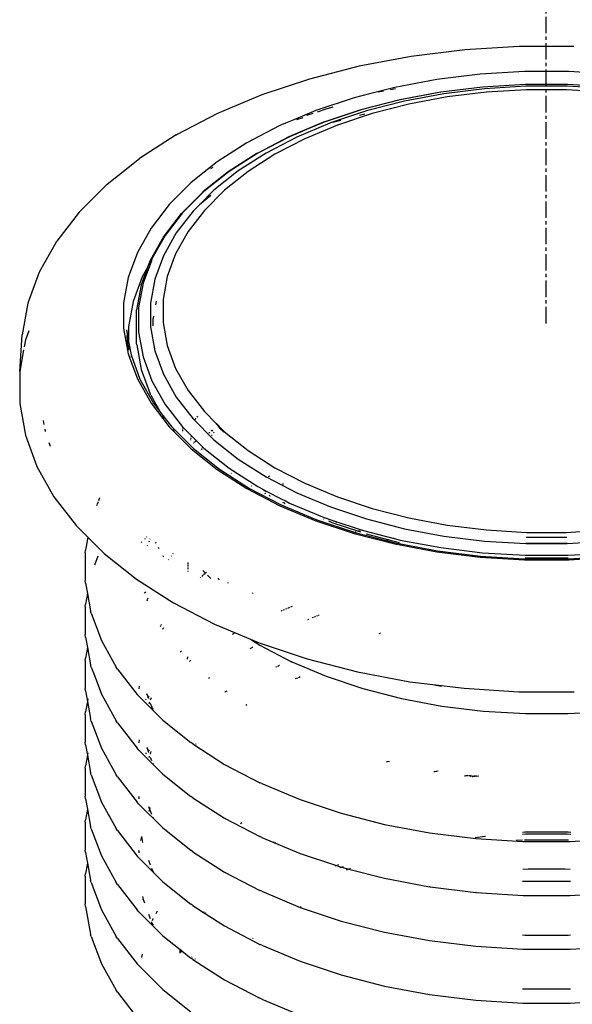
# Model space of a CAD drawing. Extents: x -15886 to -11493, y 1975 to 5059.
# Tile 32 of 47: x -13731 to -13714, y 3069 to 3099. Entities that reach past the tile are written whole.
import ezdxf

# ---------------------------------------------------------------- set-up
doc = ezdxf.new("R2010")
doc.units = 0
doc.header["$MEASUREMENT"] = 0
doc.linetypes.add('CENTER1', pattern=[0.6625, 0.5, -0.075, 0.0125, -0.075])
doc.layers.get('0').update_dxf_attribs({"linetype": 'CONTINUOUS'})
doc.layers.add('CENTERLINE', color=3, linetype='CENTER1')

# ---------------------------------------------------------------- blocks, each defined once
blk = doc.blocks.new('A$C72A74DBC')
at = {"color": 2}
for p, q in [((241.514, 276.886), (240.703, 276.787)), ((242.339, 276.936), (241.514, 276.886)), ((243.168, 276.936), (242.339, 276.936)), ((240.703, 276.787), (239.914, 276.639)), ((239.914, 276.639), (239.157, 276.444)), ((239.157, 276.444), (238.439, 276.205)), ((241.091, 276.438), (240.451, 276.318)), ((241.748, 276.519), (241.091, 276.438)), ((242.417, 276.56), (241.748, 276.519)), ((243.09, 276.56), (242.417, 276.56)), ((243.758, 276.519), (243.09, 276.56)), ((240.451, 276.318), (240.069, 276.22)), ((240.464, 276.294), (240.385, 276.279)), ((241.783, 276.324), (241.15, 276.245)), ((241.812, 276.297), (241.196, 276.221)), ((241.784, 276.323), (241.783, 276.324)), ((242.429, 276.362), (241.784, 276.323)), ((242.438, 276.335), (241.812, 276.297)), ((242.449, 276.283), (241.843, 276.246)), ((243.077, 276.362), (242.429, 276.362)), ((243.068, 276.335), (242.438, 276.335)), ((243.058, 276.283), (242.449, 276.283)), ((243.664, 276.246), (243.058, 276.283)), ((243.694, 276.297), (243.068, 276.335)), ((243.722, 276.323), (243.077, 276.362)), ((238.434, 276.203), (237.762, 275.921)), ((238.434, 276.203), (238.439, 276.205)), ((239.837, 276.16), (239.255, 275.966)), ((240.069, 276.22), (239.837, 276.16)), ((240.53, 276.13), (239.937, 275.978)), ((240.534, 276.13), (239.942, 275.978)), ((240.092, 276.224), (240.069, 276.22)), ((240.279, 276.259), (240.199, 276.244)), ((241.148, 276.246), (240.53, 276.13)), ((241.15, 276.245), (240.534, 276.13)), ((241.196, 276.221), (240.598, 276.109)), ((241.246, 276.173), (240.667, 276.065)), ((241.15, 276.245), (241.148, 276.246)), ((241.843, 276.246), (241.246, 276.173)), ((239.421, 275.993), (239.274, 275.944)), ((239.937, 275.978), (239.375, 275.79)), ((239.942, 275.978), (239.38, 275.79)), ((239.514, 276.017), (239.421, 275.993)), ((240.598, 276.109), (240.022, 275.961)), ((240.667, 276.065), (240.11, 275.922)), ((237.762, 275.921), (237.145, 275.601)), ((239.255, 275.966), (238.924, 275.827)), ((238.947, 275.835), (238.924, 275.827)), ((239.056, 275.858), (238.964, 275.828)), ((239.208, 275.922), (239.116, 275.892)), ((240.022, 275.961), (239.477, 275.779)), ((240.11, 275.922), (239.582, 275.746)), ((239.997, 275.911), (239.918, 275.891)), ((239.998, 275.912), (239.997, 275.911)), ((238.711, 275.738), (238.211, 275.478)), ((238.771, 275.763), (238.711, 275.738)), ((238.924, 275.827), (238.771, 275.763)), ((238.795, 275.771), (238.771, 275.763)), ((239.373, 275.789), (238.847, 275.569)), ((239.47, 275.776), (238.968, 275.565)), ((239.38, 275.79), (239.051, 275.652)), ((239.582, 275.746), (239.089, 275.539)), ((239.373, 275.789), (239.375, 275.79)), ((239.48, 275.779), (239.47, 275.776)), ((239.477, 275.779), (239.47, 275.776)), ((239.634, 275.818), (239.515, 275.788)), ((237.14, 275.597), (236.583, 275.241)), ((237.14, 275.597), (237.145, 275.601)), ((238.847, 275.569), (238.364, 275.318)), ((238.856, 275.57), (238.374, 275.32)), ((238.968, 275.565), (238.5, 275.322)), ((239.089, 275.539), (238.636, 275.303)), ((239.047, 275.651), (238.856, 275.57)), ((239.051, 275.652), (239.047, 275.651)), ((238.211, 275.478), (237.761, 275.19)), ((236.089, 274.848), (236.583, 275.241)), ((238.362, 275.316), (237.927, 275.037)), ((238.374, 275.32), (237.94, 275.042)), ((238.5, 275.322), (238.079, 275.052)), ((238.636, 275.303), (238.229, 275.042)), ((238.362, 275.316), (238.364, 275.318)), ((237.761, 275.19), (237.366, 274.876)), ((237.693, 275.103), (237.657, 275.084)), ((237.927, 275.037), (237.544, 274.734)), ((237.94, 275.042), (237.559, 274.739)), ((238.079, 275.052), (237.708, 274.758)), ((238.229, 275.042), (237.87, 274.757)), ((236.089, 274.848), (235.673, 274.432)), ((237.366, 274.876), (237.03, 274.54)), ((237.541, 274.731), (237.216, 274.406)), ((237.559, 274.739), (237.235, 274.415)), ((237.708, 274.758), (237.49, 274.539)), ((237.664, 274.678), (237.49, 274.539)), ((237.541, 274.731), (237.544, 274.734)), ((237.87, 274.757), (237.566, 274.452)), ((237.03, 274.54), (236.756, 274.185)), ((237.49, 274.539), (237.394, 274.443)), ((235.667, 274.426), (235.328, 273.987)), ((235.667, 274.426), (235.673, 274.432)), ((237.213, 274.403), (236.949, 274.06)), ((237.235, 274.415), (236.971, 274.073)), ((237.394, 274.443), (237.138, 274.111)), ((237.213, 274.403), (237.216, 274.406)), ((237.566, 274.452), (237.318, 274.131)), ((236.756, 274.185), (236.549, 273.816)), ((236.944, 274.053), (236.743, 273.695)), ((236.971, 274.073), (236.771, 273.717)), ((237.138, 274.111), (236.943, 273.765)), ((236.944, 274.053), (236.946, 274.057)), ((236.946, 274.057), (236.949, 274.06)), ((237.318, 274.131), (237.129, 273.796)), ((235.318, 273.972), (235.06, 273.514)), ((235.318, 273.972), (235.323, 273.979)), ((235.323, 273.979), (235.328, 273.987)), ((236.549, 273.816), (236.409, 273.436)), ((236.943, 273.765), (236.812, 273.41)), ((237.129, 273.796), (237.003, 273.452)), ((236.761, 273.689), (236.636, 273.351)), ((236.705, 273.59), (236.702, 273.585)), ((236.741, 273.691), (236.705, 273.59)), ((236.72, 273.618), (236.714, 273.606)), ((236.761, 273.689), (236.729, 273.632)), ((236.741, 273.691), (236.743, 273.695)), ((236.771, 273.717), (236.761, 273.689)), ((235.06, 273.514), (234.887, 273.043)), ((236.623, 273.445), (236.485, 273.07)), ((236.702, 273.585), (236.606, 273.323)), ((236.702, 273.585), (236.623, 273.445)), ((237.003, 273.452), (236.939, 273.102)), ((236.409, 273.436), (236.338, 273.05)), ((236.605, 273.319), (236.536, 272.945)), ((236.636, 273.351), (236.568, 272.979)), ((236.605, 273.319), (236.606, 273.323)), ((236.812, 273.41), (236.746, 273.048)), ((234.887, 273.043), (234.8, 272.565)), ((236.338, 273.05), (236.338, 272.662)), ((236.485, 273.07), (236.416, 272.689)), ((236.746, 273.048), (236.746, 272.685)), ((236.835, 273.078), (236.825, 273.02)), ((236.939, 273.102), (236.939, 272.75)), ((236.535, 272.936), (236.536, 272.941)), ((236.535, 272.438), (236.535, 272.936)), ((236.536, 272.941), (236.536, 272.945)), ((236.568, 272.979), (236.568, 272.604)), ((236.793, 272.846), (236.784, 272.796)), ((236.784, 272.796), (236.784, 272.7)), ((236.939, 272.75), (237.003, 272.401)), ((234.765, 272.007), (234.8, 272.565)), ((234.903, 272.626), (234.852, 272.488)), ((236.338, 272.662), (236.409, 272.276)), ((236.383, 272.643), (236.385, 272.622)), ((236.383, 272.643), (236.416, 272.463)), ((236.39, 272.553), (236.396, 272.476)), ((236.416, 272.689), (236.416, 272.463)), ((236.568, 272.604), (236.636, 272.232)), ((236.746, 272.685), (236.812, 272.323)), ((234.852, 272.488), (234.833, 272.383)), ((236.396, 272.476), (236.407, 272.38)), ((236.416, 272.463), (236.416, 272.451)), ((236.416, 272.463), (236.453, 272.26)), ((236.416, 272.411), (236.416, 272.332)), ((236.539, 272.413), (236.535, 272.438)), ((236.539, 272.413), (236.607, 272.039)), ((237.003, 272.401), (237.129, 272.056)), ((234.825, 272.338), (234.765, 272.007)), ((236.409, 272.276), (236.434, 272.208)), ((236.453, 272.26), (236.588, 271.893)), ((236.812, 272.323), (236.943, 271.968)), ((236.428, 272.241), (236.434, 272.208)), ((236.434, 272.208), (236.549, 271.896)), ((236.636, 272.232), (236.771, 271.866)), ((234.765, 272.007), (234.765, 271.523)), ((236.607, 272.039), (236.743, 271.671)), ((236.943, 271.968), (237.138, 271.622)), ((237.129, 272.056), (237.318, 271.722)), ((236.549, 271.896), (236.756, 271.527)), ((236.588, 271.893), (236.588, 271.892)), ((236.588, 271.892), (236.592, 271.883)), ((236.588, 271.892), (236.794, 271.527)), ((236.771, 271.866), (236.971, 271.51)), ((236.754, 271.649), (236.743, 271.671)), ((236.754, 271.649), (236.901, 271.387)), ((237.318, 271.722), (237.566, 271.4)), ((234.765, 271.523), (234.852, 271.043)), ((236.756, 271.527), (237.03, 271.172)), ((236.794, 271.527), (236.901, 271.387)), ((236.971, 271.51), (237.235, 271.168)), ((237.138, 271.622), (237.394, 271.29)), ((236.901, 271.387), (237.066, 271.174)), ((236.901, 271.387), (236.912, 271.368)), ((237.744, 271.222), (237.566, 271.4)), ((235.12, 271.266), (235.131, 271.204)), ((236.929, 271.339), (236.949, 271.303)), ((237.394, 271.29), (237.708, 270.975)), ((237.431, 271.3), (237.425, 271.282)), ((237.452, 271.331), (237.464, 271.315)), ((237.744, 271.222), (237.779, 271.177)), ((237.744, 271.222), (237.783, 271.183)), ((235.144, 271.132), (235.151, 271.097)), ((237.03, 271.172), (237.107, 271.095)), ((237.066, 271.174), (237.4, 270.84)), ((237.081, 271.129), (237.107, 271.095)), ((237.107, 271.095), (237.366, 270.836)), ((237.235, 271.168), (237.235, 271.145)), ((237.235, 271.168), (237.366, 271.037)), ((237.235, 271.13), (237.235, 271.103)), ((237.235, 271.091), (237.235, 271.087)), ((237.647, 271.084), (237.632, 271.075)), ((237.666, 271.113), (237.684, 271.118)), ((237.681, 271.05), (237.671, 271.037)), ((237.691, 271.112), (237.676, 271.103)), ((237.712, 271.091), (237.702, 271.077)), ((237.779, 271.177), (237.773, 271.17)), ((237.783, 271.171), (237.776, 271.167)), ((237.783, 271.183), (237.779, 271.177)), ((237.779, 271.177), (237.783, 271.171)), ((237.783, 271.183), (237.79, 271.176)), ((237.79, 271.176), (237.783, 271.171)), ((237.783, 271.171), (237.797, 271.152)), ((237.79, 271.176), (237.87, 271.096)), ((237.793, 271.15), (237.797, 271.152)), ((237.797, 271.152), (237.8, 271.149)), ((237.8, 271.149), (237.82, 271.123)), ((237.8, 271.149), (237.86, 271.089)), ((237.82, 271.123), (237.821, 271.122)), ((237.87, 271.096), (238.229, 270.811)), ((234.852, 271.043), (235.026, 270.57)), ((235.206, 270.933), (235.228, 270.875)), ((237.354, 270.972), (237.354, 270.968)), ((237.36, 271.004), (237.356, 270.981)), ((237.366, 271.037), (237.363, 271.017)), ((237.366, 271.037), (237.447, 270.956)), ((237.4, 270.926), (237.397, 270.924)), ((237.424, 270.941), (237.407, 270.93)), ((237.447, 270.956), (237.433, 270.947)), ((237.447, 270.956), (237.54, 270.863)), ((237.708, 270.975), (238.079, 270.681)), ((237.366, 270.836), (237.761, 270.522)), ((237.4, 270.84), (237.793, 270.528)), ((237.513, 270.813), (237.511, 270.81)), ((237.527, 270.838), (237.517, 270.821)), ((237.54, 270.863), (237.532, 270.848)), ((237.54, 270.863), (237.559, 270.844)), ((237.559, 270.844), (237.94, 270.541)), ((238.229, 270.811), (238.636, 270.549)), ((238.079, 270.681), (238.5, 270.411)), ((235.026, 270.57), (235.285, 270.11)), ((237.761, 270.522), (238.211, 270.233)), ((237.793, 270.528), (238.234, 270.245)), ((237.94, 270.541), (238.374, 270.263)), ((237.977, 270.467), (237.972, 270.464)), ((238.636, 270.549), (239.089, 270.314)), ((238.5, 270.411), (238.968, 270.167)), ((238.511, 270.424), (238.512, 270.423)), ((238.551, 270.42), (238.534, 270.411)), ((238.751, 270.299), (238.767, 270.308)), ((239.089, 270.314), (239.582, 270.107)), ((238.211, 270.233), (238.711, 269.974)), ((238.234, 270.245), (238.237, 270.243)), ((238.237, 270.243), (238.24, 270.241)), ((238.24, 270.241), (238.731, 269.986)), ((238.283, 270.271), (238.278, 270.268)), ((238.374, 270.263), (238.452, 270.222)), ((238.452, 270.222), (238.466, 270.213)), ((238.452, 270.222), (238.465, 270.216)), ((238.465, 270.216), (238.466, 270.213)), ((238.465, 270.216), (238.523, 270.186)), ((238.466, 270.213), (238.468, 270.208)), ((238.466, 270.213), (238.501, 270.191)), ((238.482, 270.17), (238.488, 270.156)), ((238.523, 270.186), (238.525, 270.179)), ((238.523, 270.186), (238.721, 270.083)), ((238.968, 270.167), (239.477, 269.954)), ((235.285, 270.11), (235.626, 269.668)), ((235.954, 270.034), (235.937, 269.987)), ((235.975, 270.092), (235.958, 270.046)), ((238.548, 270.136), (238.557, 270.119)), ((238.721, 270.083), (238.729, 270.073)), ((238.721, 270.083), (238.803, 270.04)), ((238.764, 270.024), (238.752, 270.018)), ((238.768, 270.021), (238.783, 270.002)), ((238.803, 270.04), (238.797, 270.037)), ((238.803, 270.04), (238.856, 270.013)), ((238.856, 270.013), (239.38, 269.793)), ((239.582, 270.107), (240.11, 269.931)), ((235.933, 269.976), (235.929, 269.965)), ((238.711, 269.974), (239.255, 269.746)), ((238.731, 269.986), (239.272, 269.759)), ((239.477, 269.954), (240.022, 269.772)), ((240.11, 269.931), (240.667, 269.788)), ((239.255, 269.746), (239.837, 269.551)), ((239.272, 269.759), (239.852, 269.566)), ((239.371, 269.774), (239.378, 269.771)), ((239.38, 269.793), (239.513, 269.748)), ((239.445, 269.743), (239.498, 269.721)), ((239.498, 269.721), (239.9, 269.587)), ((239.513, 269.748), (239.575, 269.722)), ((239.513, 269.748), (239.942, 269.606)), ((240.022, 269.772), (240.598, 269.624)), ((240.667, 269.788), (241.246, 269.679)), ((235.626, 269.668), (235.799, 269.496)), ((239.852, 269.566), (240.32, 269.446)), ((239.861, 269.576), (239.853, 269.574)), ((239.9, 269.587), (239.898, 269.586)), ((239.908, 269.589), (239.9, 269.587)), ((239.9, 269.587), (239.931, 269.576)), ((239.928, 269.594), (239.918, 269.591)), ((239.942, 269.606), (239.958, 269.601)), ((239.958, 269.601), (239.948, 269.599)), ((239.958, 269.601), (240.442, 269.477)), ((240.598, 269.624), (241.196, 269.512)), ((241.246, 269.679), (241.843, 269.606)), ((241.843, 269.606), (242.449, 269.569)), ((242.449, 269.569), (243.058, 269.569)), ((243.058, 269.569), (243.664, 269.606)), ((235.799, 269.496), (235.762, 269.297)), ((235.799, 269.496), (236.044, 269.25)), ((236.616, 269.424), (236.608, 269.416)), ((236.666, 269.473), (236.657, 269.465)), ((236.695, 269.503), (236.688, 269.496)), ((236.727, 269.434), (236.723, 269.423)), ((236.741, 269.473), (236.738, 269.464)), ((236.82, 269.423), (236.83, 269.405)), ((239.837, 269.551), (240.451, 269.394)), ((240.021, 269.546), (240.039, 269.54)), ((240.039, 269.54), (240.364, 269.457)), ((240.32, 269.446), (240.309, 269.443)), ((240.326, 269.447), (240.32, 269.446)), ((240.32, 269.446), (240.463, 269.409)), ((240.345, 269.452), (240.335, 269.449)), ((240.364, 269.457), (240.356, 269.455)), ((240.367, 269.458), (240.364, 269.457)), ((240.364, 269.457), (240.524, 269.416)), ((240.442, 269.477), (240.432, 269.474)), ((240.442, 269.477), (240.534, 269.453)), ((240.463, 269.409), (241.099, 269.29)), ((240.534, 269.453), (241.15, 269.338)), ((241.196, 269.512), (241.812, 269.436)), ((241.812, 269.436), (242.438, 269.398)), ((242.444, 269.495), (242.464, 269.494)), ((242.464, 269.494), (243.042, 269.494)), ((243.042, 269.494), (243.063, 269.495)), ((243.068, 269.398), (243.694, 269.436)), ((235.758, 269.26), (235.762, 269.297)), ((235.758, 269.26), (235.758, 268.837)), ((236.702, 269.368), (236.698, 269.358)), ((236.863, 269.347), (236.875, 269.326)), ((240.451, 269.394), (241.091, 269.274)), ((241.091, 269.274), (241.748, 269.193)), ((241.099, 269.29), (241.753, 269.209)), ((241.15, 269.338), (241.784, 269.26)), ((241.784, 269.26), (242.429, 269.221)), ((242.438, 269.398), (242.462, 269.398)), ((242.439, 269.404), (242.462, 269.403)), ((242.462, 269.398), (242.462, 269.403)), ((242.462, 269.403), (243.044, 269.403)), ((242.462, 269.398), (243.045, 269.398)), ((243.044, 269.403), (243.068, 269.404)), ((243.045, 269.398), (243.044, 269.403)), ((243.045, 269.398), (243.068, 269.398)), ((243.077, 269.221), (243.722, 269.26)), ((235.951, 269.208), (235.901, 269.072)), ((236.044, 269.25), (236.537, 268.859)), ((236.935, 269.219), (236.946, 269.199)), ((237.027, 269.16), (237.02, 269.151)), ((237.069, 269.215), (237.062, 269.206)), ((237.094, 269.247), (237.088, 269.24)), ((237.313, 269.111), (237.313, 269.088)), ((241.748, 269.193), (242.417, 269.152)), ((241.753, 269.209), (242.419, 269.169)), ((242.417, 269.152), (243.09, 269.152)), ((242.419, 269.169), (242.428, 269.17)), ((242.428, 269.182), (242.449, 269.181)), ((242.428, 269.17), (242.44, 269.169)), ((242.429, 269.221), (243.077, 269.221)), ((242.44, 269.169), (243.066, 269.169)), ((242.449, 269.181), (243.058, 269.181)), ((243.058, 269.181), (243.079, 269.182)), ((243.066, 269.169), (243.079, 269.17)), ((243.079, 269.17), (243.088, 269.169)), ((243.088, 269.169), (243.753, 269.209)), ((243.09, 269.152), (243.758, 269.193)), ((237.312, 269.076), (237.312, 269.051)), ((237.312, 269.038), (237.312, 269.012)), ((237.312, 268.987), (237.312, 268.974)), ((237.541, 268.992), (237.582, 268.951)), ((237.597, 268.963), (237.582, 268.951)), ((235.762, 268.799), (235.758, 268.837)), ((236.537, 268.859), (237.097, 268.499)), ((237.509, 268.884), (237.5, 268.876)), ((237.543, 268.918), (237.526, 268.901)), ((237.571, 268.942), (237.552, 268.927)), ((237.582, 268.951), (237.58, 268.949)), ((237.582, 268.951), (237.588, 268.945)), ((237.613, 268.92), (237.665, 268.868)), ((237.771, 268.873), (237.784, 268.855)), ((237.786, 268.853), (237.784, 268.855)), ((237.788, 268.851), (237.786, 268.853)), ((237.788, 268.851), (237.792, 268.847)), ((235.762, 268.799), (235.792, 268.64)), ((236.675, 268.666), (236.661, 268.652)), ((237.925, 268.805), (237.914, 268.799)), ((235.792, 268.64), (235.762, 268.48)), ((235.793, 268.647), (235.792, 268.64)), ((235.792, 268.64), (235.839, 268.379)), ((236.659, 268.65), (236.65, 268.641)), ((236.699, 268.541), (236.693, 268.525)), ((236.71, 268.571), (236.7, 268.545)), ((238.3, 268.648), (238.29, 268.642)), ((235.758, 268.443), (235.762, 268.48)), ((235.758, 268.443), (235.758, 268.019)), ((235.851, 268.342), (235.839, 268.379)), ((237.097, 268.499), (237.719, 268.176)), ((238.746, 268.382), (238.73, 268.375)), ((238.779, 268.396), (238.762, 268.389)), ((238.811, 268.409), (238.795, 268.402)), ((238.856, 268.428), (238.826, 268.416)), ((238.894, 268.444), (238.869, 268.434)), ((235.851, 268.342), (236.003, 267.929)), ((239.142, 268.246), (239.131, 268.242)), ((239.218, 268.278), (239.201, 268.271)), ((239.251, 268.292), (239.235, 268.285)), ((239.281, 268.305), (239.267, 268.298)), ((239.308, 268.316), (239.295, 268.31)), ((236.904, 268.154), (236.897, 268.142)), ((236.91, 268.165), (236.905, 268.157)), ((236.915, 268.174), (236.912, 268.168)), ((236.927, 268.1), (236.925, 268.099)), ((236.933, 268.107), (236.929, 268.102)), ((236.937, 268.11), (236.933, 268.107)), ((236.948, 268.119), (236.939, 268.112)), ((237.719, 268.176), (238.265, 267.947)), ((235.762, 267.982), (235.758, 268.019)), ((235.762, 267.982), (235.792, 267.822)), ((236.003, 267.929), (236.229, 267.527)), ((238.03, 268.043), (237.988, 268.021)), ((238.265, 267.947), (238.407, 267.856)), ((238.265, 267.947), (238.396, 267.892)), ((240.235, 268.039), (240.21, 268.032)), ((235.792, 267.822), (235.762, 267.662)), ((235.793, 267.829), (235.792, 267.822)), ((235.792, 267.822), (235.839, 267.561)), ((237.217, 267.773), (237.2, 267.751)), ((238.263, 267.807), (238.254, 267.801)), ((238.273, 267.813), (238.268, 267.81)), ((238.286, 267.822), (238.278, 267.816)), ((238.301, 267.831), (238.29, 267.825)), ((238.396, 267.892), (239.122, 267.65)), ((238.407, 267.856), (238.885, 267.607)), ((235.758, 267.625), (235.762, 267.662)), ((235.758, 267.625), (235.758, 267.202)), ((237.307, 267.683), (237.306, 267.645)), ((237.36, 267.629), (237.339, 267.612)), ((239.122, 267.65), (239.887, 267.453)), ((235.851, 267.526), (235.839, 267.561)), ((235.851, 267.526), (235.892, 267.414)), ((236.248, 267.496), (236.229, 267.527)), ((236.248, 267.496), (236.544, 267.111)), ((238.668, 267.532), (238.649, 267.524)), ((238.696, 267.544), (238.679, 267.537)), ((238.71, 267.55), (238.706, 267.548)), ((238.892, 267.604), (238.885, 267.607)), ((238.892, 267.604), (239.412, 267.386)), ((235.892, 267.414), (235.89, 267.408)), ((235.893, 267.416), (235.892, 267.414)), ((235.892, 267.414), (236.003, 267.113)), ((237.624, 267.35), (237.622, 267.349)), ((237.636, 267.36), (237.626, 267.352)), ((237.645, 267.367), (237.638, 267.362)), ((238.977, 267.36), (238.944, 267.346)), ((239.017, 267.377), (238.99, 267.365)), ((239.412, 267.386), (239.968, 267.201)), ((239.887, 267.453), (240.683, 267.304)), ((235.762, 267.164), (235.758, 267.202)), ((236.579, 267.238), (236.571, 267.196)), ((239.968, 267.201), (240.555, 267.05)), ((240.683, 267.304), (241.031, 267.261)), ((241.031, 267.261), (241.154, 267.238)), ((241.031, 267.261), (241.502, 267.204)), ((241.502, 267.204), (242.335, 267.153)), ((235.762, 267.164), (235.791, 267.005)), ((235.798, 267.043), (235.791, 267.005)), ((236.003, 267.113), (236.229, 266.711)), ((236.57, 267.084), (236.544, 267.111)), ((236.57, 267.084), (236.933, 266.721)), ((236.684, 267.04), (236.672, 267.029)), ((236.69, 267.126), (236.712, 267.068)), ((236.712, 267.068), (236.705, 267.062)), ((236.73, 267.087), (236.712, 267.068)), ((236.712, 267.068), (236.719, 267.047)), ((236.756, 267.061), (236.742, 267.025)), ((237.88, 267.147), (237.877, 267.146)), ((237.894, 267.155), (237.882, 267.148)), ((237.905, 267.16), (237.897, 267.156)), ((240.555, 267.05), (241.165, 266.935)), ((242.335, 267.153), (243.172, 267.153)), ((235.791, 267.005), (235.762, 266.846)), ((235.791, 267.005), (235.839, 266.744)), ((236.731, 266.994), (236.721, 266.966)), ((236.744, 266.98), (236.767, 266.916)), ((236.768, 266.914), (236.767, 266.916)), ((236.77, 266.91), (236.768, 266.914)), ((236.77, 266.91), (236.787, 266.881)), ((238.208, 266.955), (238.192, 266.944)), ((238.215, 266.96), (238.213, 266.958)), ((241.165, 266.935), (241.794, 266.858)), ((235.758, 266.809), (235.762, 266.846)), ((235.758, 266.809), (235.758, 266.385)), ((235.851, 266.708), (235.839, 266.744)), ((236.933, 266.721), (237.36, 266.381)), ((241.794, 266.858), (242.432, 266.82)), ((242.432, 266.82), (243.074, 266.82)), ((243.074, 266.82), (243.713, 266.858)), ((235.851, 266.708), (236.003, 266.295)), ((236.248, 266.678), (236.229, 266.711)), ((236.248, 266.678), (236.544, 266.294)), ((236.579, 266.421), (236.571, 266.378)), ((235.762, 266.348), (235.758, 266.385)), ((235.762, 266.348), (235.792, 266.188)), ((236.003, 266.295), (236.229, 265.893)), ((236.57, 266.266), (236.544, 266.294)), ((236.691, 266.309), (236.712, 266.251)), ((237.388, 266.36), (237.36, 266.381)), ((237.388, 266.36), (237.871, 266.05)), ((237.436, 266.361), (237.429, 266.354)), ((235.792, 266.188), (235.762, 266.028)), ((235.792, 266.188), (235.839, 265.927)), ((235.798, 266.226), (235.793, 266.195)), ((236.57, 266.266), (236.933, 265.903)), ((236.684, 266.223), (236.672, 266.212)), ((236.712, 266.251), (236.705, 266.245)), ((236.73, 266.27), (236.712, 266.251)), ((236.712, 266.251), (236.72, 266.229)), ((236.73, 266.176), (236.722, 266.153)), ((236.755, 266.244), (236.742, 266.207)), ((236.744, 266.162), (236.763, 266.111)), ((235.758, 265.991), (235.762, 266.028)), ((235.758, 265.991), (235.758, 265.568)), ((236.787, 266.064), (236.79, 266.059)), ((237.871, 266.05), (238.408, 265.771)), ((240.335, 266.087), (240.324, 266.084)), ((240.373, 266.096), (240.344, 266.089)), ((235.851, 265.891), (235.839, 265.927)), ((235.851, 265.891), (236.003, 265.478)), ((236.248, 265.861), (236.229, 265.893)), ((236.248, 265.861), (236.544, 265.476)), ((236.933, 265.903), (237.36, 265.564)), ((241.051, 265.936), (241.046, 265.935)), ((241.079, 265.941), (241.056, 265.937)), ((241.092, 265.944), (241.085, 265.942)), ((241.112, 265.947), (241.099, 265.945)), ((241.518, 265.873), (241.511, 265.872)), ((241.56, 265.878), (241.526, 265.874)), ((241.61, 265.884), (241.57, 265.879)), ((241.595, 265.864), (241.588, 265.863)), ((241.637, 265.869), (241.603, 265.864)), ((241.634, 265.859), (241.627, 265.858)), ((241.677, 265.864), (241.642, 265.86)), ((241.687, 265.875), (241.647, 265.87)), ((241.726, 265.87), (241.686, 265.865)), ((238.435, 265.759), (238.408, 265.771)), ((238.435, 265.759), (239.016, 265.515)), ((235.762, 265.53), (235.758, 265.568)), ((235.762, 265.53), (235.792, 265.371)), ((236.571, 265.561), (236.569, 265.558)), ((236.569, 265.555), (236.569, 265.558)), ((236.569, 265.552), (236.569, 265.555)), ((236.569, 265.552), (236.569, 265.527)), ((237.388, 265.544), (237.36, 265.564)), ((237.388, 265.544), (237.871, 265.234)), ((235.793, 265.378), (235.792, 265.371)), ((236.003, 265.478), (236.229, 265.076)), ((236.57, 265.449), (236.544, 265.476)), ((236.57, 265.449), (236.933, 265.086)), ((236.72, 265.412), (236.735, 265.371)), ((236.742, 265.39), (236.735, 265.371)), ((239.016, 265.515), (239.638, 265.308)), ((235.792, 265.371), (235.762, 265.211)), ((235.792, 265.371), (235.839, 265.11)), ((236.735, 265.371), (236.722, 265.335)), ((236.735, 265.371), (236.763, 265.294)), ((236.787, 265.247), (236.79, 265.241)), ((237.871, 265.234), (238.408, 264.954)), ((239.638, 265.308), (240.294, 265.139)), ((235.758, 265.174), (235.762, 265.211)), ((235.758, 265.174), (235.758, 264.75)), ((235.851, 265.074), (235.839, 265.11)), ((236.248, 265.045), (236.229, 265.076)), ((236.933, 265.086), (237.36, 264.747)), ((238.135, 265.163), (238.112, 265.148)), ((240.294, 265.139), (240.977, 265.011)), ((235.851, 265.074), (236.003, 264.661)), ((236.248, 265.045), (236.544, 264.66)), ((236.61, 264.957), (236.598, 264.895)), ((236.612, 264.955), (236.628, 264.865)), ((238.435, 264.942), (238.408, 264.954)), ((238.435, 264.942), (239.016, 264.698)), ((240.977, 265.011), (241.68, 264.925)), ((241.818, 264.954), (241.672, 264.936)), ((241.826, 264.954), (241.818, 264.954)), ((242.426, 265.02), (242.387, 265.017)), ((242.44, 264.991), (242.387, 264.988)), ((243.08, 265.02), (242.426, 265.02)), ((243.066, 264.991), (242.44, 264.991)), ((243.12, 264.988), (243.066, 264.991)), ((243.12, 265.017), (243.08, 265.02)), ((238.621, 264.873), (238.618, 264.871)), ((238.647, 264.862), (238.642, 264.859)), ((241.68, 264.925), (242.394, 264.881)), ((242.39, 264.9), (242.294, 264.894)), ((242.394, 264.881), (243.112, 264.881)), ((242.426, 264.902), (242.421, 264.902)), ((243.08, 264.902), (242.426, 264.902)), ((243.085, 264.902), (243.08, 264.902)), ((243.112, 264.881), (243.827, 264.925)), ((235.762, 264.713), (235.758, 264.75)), ((235.762, 264.713), (235.791, 264.554)), ((236.003, 264.661), (236.229, 264.259)), ((236.57, 264.633), (236.544, 264.66)), ((236.571, 264.744), (236.569, 264.741)), ((236.569, 264.737), (236.569, 264.741)), ((236.569, 264.734), (236.569, 264.737)), ((236.569, 264.734), (236.569, 264.711)), ((236.57, 264.633), (236.933, 264.269)), ((237.388, 264.726), (237.36, 264.747)), ((237.388, 264.726), (237.871, 264.416)), ((239.016, 264.698), (239.567, 264.515)), ((235.791, 264.554), (235.762, 264.394)), ((235.793, 264.561), (235.791, 264.554)), ((235.791, 264.554), (235.839, 264.292)), ((236.719, 264.596), (236.744, 264.529)), ((239.567, 264.515), (239.541, 264.506)), ((239.571, 264.516), (239.567, 264.515)), ((239.567, 264.515), (239.638, 264.491)), ((239.597, 264.525), (239.586, 264.521)), ((239.646, 264.489), (239.619, 264.48)), ((239.638, 264.491), (239.646, 264.489)), ((239.646, 264.489), (239.757, 264.461)), ((239.672, 264.498), (239.654, 264.492)), ((235.758, 264.357), (235.762, 264.394)), ((235.758, 264.357), (235.758, 263.934)), ((236.763, 264.477), (236.767, 264.464)), ((236.768, 264.463), (236.767, 264.464)), ((236.768, 264.463), (236.77, 264.459)), ((236.77, 264.459), (236.789, 264.426)), ((237.871, 264.416), (238.408, 264.137)), ((239.757, 264.461), (239.717, 264.447)), ((239.757, 264.461), (240.294, 264.322)), ((239.783, 264.469), (239.764, 264.463)), ((242.475, 264.462), (242.393, 264.457)), ((243.031, 264.462), (242.475, 264.462)), ((243.114, 264.457), (243.031, 264.462)), ((235.851, 264.257), (235.839, 264.292)), ((235.851, 264.257), (236.003, 263.844)), ((236.248, 264.227), (236.229, 264.259)), ((236.248, 264.227), (236.544, 263.842)), ((236.933, 264.269), (237.36, 263.93)), ((240.294, 264.322), (240.977, 264.194)), ((240.99, 264.193), (240.977, 264.194)), ((240.99, 264.193), (241.68, 264.108)), ((242.388, 264.281), (242.428, 264.278)), ((242.428, 264.278), (243.079, 264.278)), ((243.079, 264.278), (243.119, 264.281)), ((236.628, 264.048), (236.635, 264.007)), ((238.435, 264.125), (238.408, 264.137)), ((238.435, 264.125), (239.016, 263.881)), ((241.688, 264.107), (241.68, 264.108)), ((241.688, 264.107), (242.397, 264.064)), ((242.397, 264.064), (243.11, 264.064)), ((243.11, 264.064), (243.819, 264.107)), ((235.762, 263.897), (235.758, 263.934)), ((235.762, 263.897), (235.839, 263.476)), ((236.636, 264.005), (236.635, 264.007)), ((236.637, 264.001), (236.636, 264.005)), ((236.637, 264.001), (236.655, 263.952)), ((237.388, 263.909), (237.36, 263.93)), ((237.388, 263.909), (237.551, 263.805)), ((239.016, 263.881), (239.018, 263.88)), ((239.033, 263.888), (239.018, 263.88)), ((236.003, 263.844), (236.229, 263.442)), ((236.57, 263.815), (236.544, 263.842)), ((236.57, 263.815), (236.933, 263.452)), ((236.719, 263.778), (236.744, 263.711)), ((236.851, 263.825), (236.827, 263.781)), ((237.556, 263.814), (237.551, 263.805)), ((237.551, 263.805), (237.575, 263.788)), ((237.575, 263.788), (237.574, 263.787)), ((237.581, 263.798), (237.575, 263.788)), ((237.575, 263.788), (237.871, 263.599)), ((239.018, 263.88), (239.638, 263.674)), ((236.763, 263.66), (236.766, 263.652)), ((236.766, 263.652), (236.763, 263.643)), ((236.767, 263.656), (236.766, 263.652)), ((236.766, 263.652), (236.767, 263.647)), ((236.768, 263.645), (236.767, 263.647)), ((236.77, 263.641), (236.768, 263.645)), ((236.77, 263.641), (236.789, 263.609)), ((236.786, 263.707), (236.776, 263.679)), ((236.786, 263.707), (236.788, 263.71)), ((237.871, 263.599), (238.408, 263.32)), ((239.638, 263.674), (240.294, 263.505)), ((235.851, 263.439), (235.839, 263.476)), ((235.851, 263.439), (236.003, 263.026)), ((236.248, 263.41), (236.229, 263.442)), ((236.933, 263.452), (237.196, 263.243)), ((240.294, 263.505), (240.977, 263.377)), ((242.388, 263.464), (242.428, 263.462)), ((242.428, 263.462), (243.079, 263.462)), ((243.079, 263.462), (243.119, 263.464)), ((236.248, 263.41), (236.544, 263.025)), ((238.302, 263.414), (238.293, 263.406)), ((238.435, 263.307), (238.408, 263.32)), ((238.435, 263.307), (239.016, 263.064)), ((240.977, 263.377), (241.68, 263.291)), ((241.68, 263.291), (242.394, 263.247)), ((243.112, 263.247), (243.827, 263.291)), ((236.62, 263.171), (236.611, 263.121)), ((237.196, 263.243), (237.196, 263.25)), ((237.196, 263.189), (237.196, 263.243)), ((237.196, 263.243), (237.202, 263.238)), ((237.201, 263.246), (237.202, 263.238)), ((237.202, 263.238), (237.209, 263.198)), ((237.202, 263.238), (237.223, 263.222)), ((237.223, 263.222), (237.22, 263.205)), ((237.224, 263.227), (237.223, 263.222)), ((237.223, 263.222), (237.36, 263.113)), ((242.394, 263.247), (243.112, 263.247)), ((236.003, 263.026), (236.229, 262.625)), ((236.57, 262.998), (236.544, 263.025)), ((236.57, 262.998), (236.933, 262.634)), ((237.388, 263.092), (237.36, 263.113)), ((237.378, 263.13), (237.375, 263.128)), ((237.388, 263.092), (237.871, 262.782)), ((237.426, 263.099), (237.42, 263.092)), ((239.016, 263.064), (239.638, 262.856)), ((239.638, 262.856), (240.294, 262.688)), ((237.871, 262.782), (238.408, 262.503)), ((240.294, 262.688), (240.977, 262.56)), ((236.248, 262.593), (236.229, 262.625)), ((236.248, 262.593), (236.544, 262.208)), ((236.933, 262.634), (237.36, 262.295)), ((240.977, 262.56), (241.68, 262.473)), ((242.388, 262.647), (242.428, 262.644)), ((242.428, 262.644), (243.079, 262.644)), ((243.079, 262.644), (243.119, 262.647)), ((238.435, 262.491), (238.408, 262.503)), ((238.435, 262.491), (239.016, 262.247)), ((241.68, 262.473), (242.394, 262.43)), ((242.394, 262.43), (243.112, 262.43)), ((243.112, 262.43), (243.827, 262.473))]:
    blk.add_line(p, q, dxfattribs=at)

msp = doc.modelspace()

# ---------------------------------------------------------------- linework, layer by layer
at = {"layer": 'CENTERLINE', "color": 3, "linetype": 'CENTER1'}
msp.add_line((-13715.263, 3089.687, 0), (-13715.263, 3284.729, 0), dxfattribs=at)

# ---------------------------------------------------------------- block references
at = {"xscale": 2, "yscale": 2, "zscale": 2}
msp.add_blockref('A$C72A74DBC', (-14200.758, 2544.209, 0), dxfattribs=at)

doc.saveas('drawing.dxf')
